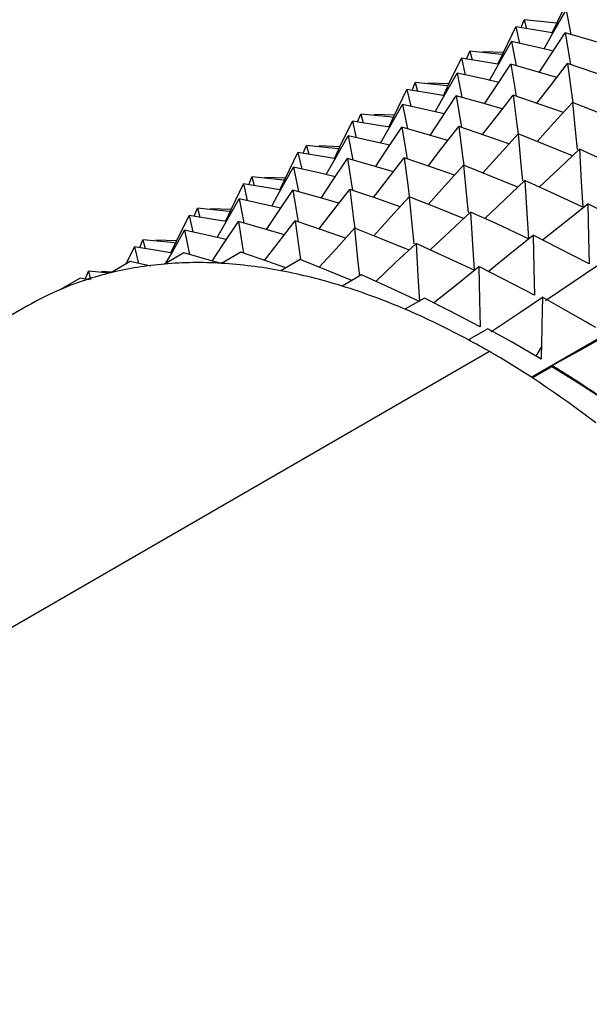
# Model space of a CAD drawing. Header units: millimetres. Extents: x 0 to 489, y 0 to 378.
# Tile 22 of 27: x 268 to 277, y 239 to 255. Entities that reach past the tile are written whole.
import ezdxf

# ---------------------------------------------------------------- set-up
doc = ezdxf.new("R2010")
doc.units = ezdxf.units.MM
doc.header["$LTSCALE"] = 1.75

msp = doc.modelspace()

# ---------------------------------------------------------------- linework, layer by layer
for p, q in [((276.656, 254.938), (276.735, 254.537)), ((275.915, 254.65), (275.968, 254.78)), ((275.968, 254.78), (276.006, 254.635)), ((276.506, 254.725), (275.968, 254.78)), ((275.829, 254.664), (275.892, 254.389)), ((275.758, 254.42), (275.837, 254.019)), ((275.017, 254.131), (275.07, 254.261)), ((275.07, 254.261), (275.108, 254.116)), ((275.625, 254.24), (275.283, 254.252)), ((274.931, 254.146), (274.994, 253.871)), ((274.86, 253.901), (274.939, 253.5)), ((274.119, 253.613), (274.172, 253.743)), ((274.172, 253.743), (274.21, 253.598)), ((274.727, 253.722), (274.385, 253.734)), ((274.033, 253.627), (274.096, 253.353)), ((273.962, 253.383), (274.041, 252.982)), ((273.135, 253.109), (273.198, 252.834)), ((273.221, 253.094), (273.274, 253.224)), ((273.274, 253.224), (273.312, 253.08)), ((273.829, 253.203), (273.487, 253.216)), ((273.064, 252.865), (273.143, 252.463)), ((272.237, 252.59), (272.3, 252.316)), ((272.323, 252.576), (272.376, 252.706)), ((272.376, 252.706), (272.414, 252.561)), ((272.931, 252.685), (272.589, 252.697)), ((272.166, 252.346), (272.245, 251.945)), ((271.425, 252.058), (271.478, 252.188)), ((271.478, 252.188), (271.516, 252.043)), ((272.033, 252.166), (271.691, 252.179)), ((271.339, 252.072), (271.402, 251.797)), ((271.267, 251.828), (271.347, 251.427)), ((270.527, 251.539), (270.58, 251.669)), ((270.58, 251.669), (270.618, 251.524)), ((271.135, 251.648), (270.793, 251.66)), ((270.441, 251.553), (270.504, 251.279)), ((270.369, 251.309), (270.448, 250.908)), ((269.629, 251.021), (269.682, 251.151)), ((269.682, 251.151), (269.72, 251.006)), ((270.237, 251.13), (269.895, 251.142)), ((269.407, 250.754), (269.543, 251.035)), ((269.543, 251.035), (269.606, 250.761)), ((270.357, 250.934), (270.038, 250.75)), ((271.295, 250.945), (270.975, 250.761)), ((272.274, 250.824), (271.954, 250.639)), ((279.424, 250.808), (276.085, 248.881)), ((269.471, 250.791), (269.152, 250.606)), ((269.814, 250.713), (269.471, 250.791)), ((268.645, 250.517), (268.325, 250.332)), ((268.803, 250.491), (268.645, 250.517)), ((268.731, 250.502), (268.784, 250.632)), ((268.784, 250.632), (268.819, 250.496)), ((269.125, 250.598), (268.784, 250.632)), ((269.171, 250.617), (268.997, 250.624)), ((273.286, 250.571), (272.966, 250.386)), ((274.321, 250.189), (274.001, 250.005)), ((267.777, 250.058), (249.127, 239.292)), ((275.37, 249.682), (275.05, 249.498)), ((277.065, 249.747), (276.982, 249.795)), ((276.165, 249.229), (276.25, 249.376)), ((275.397, 249.304), (256.747, 238.537)), ((276.167, 249.228), (276.084, 249.276)), ((276.421, 249.055), (276.102, 248.87))]:
    msp.add_line(p, q)
at = {"flags": 128}
for points in [[(276.43, 254.564), (276.523, 254.758), (276.727, 255.182)], [(276.294, 254.298), (276.425, 254.532), (276.656, 254.938)], [(275.532, 254.046), (275.625, 254.24), (275.829, 254.664)], [(276.43, 254.564), (276.297, 254.587), (275.829, 254.664)], [(276.212, 253.912), (276.387, 254.177), (276.644, 254.563)], [(276.644, 254.563), (276.719, 254.105), (276.73, 254.039)], [(277.402, 254.344), (277.1, 254.433), (276.644, 254.563)], [(275.396, 253.78), (275.527, 254.013), (275.758, 254.42)], [(276.444, 254.263), (276.221, 254.315), (275.758, 254.42)], [(275.608, 254.206), (275.54, 254.213), (275.07, 254.261)], [(274.634, 253.527), (274.727, 253.721), (274.931, 254.146)], [(275.532, 254.046), (275.399, 254.068), (274.931, 254.146)], [(276.177, 253.403), (276.4, 253.692), (276.683, 254.056)], [(276.683, 254.056), (276.746, 253.568), (276.767, 253.414)], [(277.512, 253.768), (277.13, 253.902), (276.683, 254.056)], [(274.498, 253.261), (274.629, 253.495), (274.86, 253.901)], [(275.546, 253.745), (275.323, 253.797), (274.86, 253.901)], [(275.314, 253.393), (275.489, 253.658), (275.746, 254.045)], [(275.746, 254.045), (275.821, 253.587), (275.832, 253.521)], [(276.504, 253.826), (276.202, 253.914), (275.746, 254.045)], [(274.71, 253.688), (274.641, 253.695), (274.172, 253.743)], [(273.736, 253.009), (273.829, 253.203), (274.033, 253.627)], [(274.657, 253.523), (274.501, 253.55), (274.033, 253.627)], [(274.414, 252.872), (274.591, 253.14), (274.848, 253.526)], [(274.848, 253.526), (274.923, 253.068), (274.934, 253.003)], [(275.606, 253.308), (275.304, 253.396), (274.848, 253.526)], [(275.279, 252.884), (275.502, 253.173), (275.785, 253.537)], [(275.785, 253.537), (275.848, 253.05), (275.869, 252.896)], [(276.614, 253.25), (276.232, 253.384), (275.785, 253.537)], [(276.181, 252.771), (276.457, 253.077), (276.764, 253.416)], [(276.764, 253.416), (276.812, 252.902), (276.839, 252.638)], [(277.66, 253.054), (277.199, 253.242), (276.764, 253.416)], [(273.6, 252.743), (273.731, 252.976), (273.962, 253.383)], [(274.648, 253.226), (274.425, 253.278), (273.962, 253.383)], [(272.838, 252.49), (272.93, 252.685), (273.135, 253.109)], [(273.759, 253.005), (273.603, 253.031), (273.135, 253.109)], [(273.812, 253.169), (273.743, 253.177), (273.274, 253.224)], [(273.516, 252.354), (273.693, 252.621), (273.95, 253.008)], [(273.95, 253.008), (274.025, 252.55), (274.036, 252.484)], [(274.708, 252.789), (274.406, 252.878), (273.95, 253.008)], [(274.381, 252.366), (274.604, 252.655), (274.887, 253.019)], [(274.887, 253.019), (274.95, 252.531), (274.971, 252.378)], [(275.716, 252.732), (275.334, 252.865), (274.887, 253.019)], [(272.702, 252.224), (272.833, 252.458), (273.064, 252.865)], [(273.75, 252.708), (273.527, 252.76), (273.064, 252.865)], [(275.283, 252.253), (275.559, 252.559), (275.866, 252.897)], [(275.866, 252.897), (275.914, 252.384), (275.941, 252.12)], [(276.762, 252.535), (276.301, 252.723), (275.866, 252.897)], [(271.94, 251.972), (272.032, 252.166), (272.237, 252.59)], [(272.861, 252.486), (272.705, 252.513), (272.237, 252.59)], [(272.914, 252.651), (272.845, 252.658), (272.376, 252.706)], [(276.215, 252.019), (276.547, 252.333), (276.878, 252.645)], [(276.878, 252.645), (276.908, 252.108), (276.936, 251.686)], [(277.834, 252.204), (277.299, 252.453), (276.878, 252.645)], [(272.618, 251.835), (272.795, 252.103), (273.052, 252.489)], [(273.052, 252.489), (273.127, 252.031), (273.138, 251.966)], [(273.81, 252.271), (273.508, 252.359), (273.052, 252.489)], [(273.483, 251.847), (273.706, 252.137), (273.989, 252.5)], [(273.989, 252.5), (274.052, 252.013), (274.073, 251.859)], [(274.818, 252.213), (274.436, 252.347), (273.989, 252.5)], [(271.804, 251.706), (271.935, 251.939), (272.166, 252.346)], [(272.852, 252.189), (272.629, 252.241), (272.166, 252.346)], [(274.385, 251.734), (274.661, 252.04), (274.968, 252.379)], [(274.968, 252.379), (275.016, 251.865), (275.043, 251.602)], [(275.864, 252.017), (275.403, 252.205), (274.968, 252.379)], [(272.016, 252.132), (271.947, 252.14), (271.478, 252.188)], [(275.317, 251.501), (275.649, 251.815), (275.98, 252.126)], [(275.98, 252.126), (276.01, 251.59), (276.038, 251.168)], [(276.936, 251.686), (276.401, 251.934), (275.98, 252.126)], [(271.042, 251.453), (271.134, 251.648), (271.339, 252.072)], [(271.963, 251.968), (271.807, 251.995), (271.339, 252.072)], [(271.72, 251.317), (271.897, 251.584), (272.154, 251.971)], [(272.154, 251.971), (272.229, 251.513), (272.24, 251.447)], [(272.912, 251.752), (272.61, 251.841), (272.154, 251.971)], [(272.585, 251.329), (272.808, 251.618), (273.091, 251.982)], [(273.091, 251.982), (273.154, 251.494), (273.175, 251.341)], [(273.92, 251.695), (273.538, 251.829), (273.091, 251.982)], [(270.906, 251.188), (271.037, 251.421), (271.267, 251.828)], [(271.954, 251.671), (271.731, 251.723), (271.267, 251.828)], [(273.487, 251.216), (273.763, 251.522), (274.07, 251.861)], [(274.07, 251.861), (274.118, 251.347), (274.145, 251.083)], [(274.966, 251.499), (274.505, 251.687), (274.07, 251.861)], [(271.118, 251.614), (271.049, 251.621), (270.58, 251.669)], [(276.27, 251.148), (276.662, 251.462), (277.015, 251.744)], [(277.015, 251.744), (277.025, 251.189), (277.037, 250.752)], [(277.935, 251.27), (277.42, 251.538), (277.015, 251.744)], [(270.144, 250.935), (270.236, 251.129), (270.441, 251.553)], [(271.065, 251.449), (270.909, 251.476), (270.441, 251.553)], [(270.822, 250.798), (270.999, 251.066), (271.255, 251.453)], [(271.255, 251.453), (271.331, 250.995), (271.342, 250.929)], [(272.014, 251.234), (271.712, 251.322), (271.255, 251.453)], [(271.687, 250.81), (271.91, 251.1), (272.193, 251.464)], [(272.193, 251.464), (272.256, 250.976), (272.277, 250.823)], [(273.021, 251.176), (272.64, 251.31), (272.193, 251.464)], [(274.419, 250.982), (274.751, 251.296), (275.082, 251.608)], [(275.082, 251.608), (275.112, 251.071), (275.14, 250.649)], [(276.038, 251.168), (275.503, 251.416), (275.082, 251.608)], [(270.06, 250.762), (270.139, 250.903), (270.369, 251.309)], [(271.056, 251.153), (270.833, 251.205), (270.369, 251.309)], [(272.589, 250.698), (272.865, 251.003), (273.172, 251.342)], [(273.172, 251.342), (273.22, 250.828), (273.249, 250.55)], [(274.068, 250.98), (273.607, 251.168), (273.172, 251.342)], [(270.22, 251.096), (270.151, 251.103), (269.682, 251.151)], [(275.372, 250.629), (275.764, 250.943), (276.117, 251.226)], [(276.117, 251.226), (276.127, 250.671), (276.139, 250.234)], [(277.037, 250.752), (276.522, 251.019), (276.117, 251.226)], [(270.167, 250.931), (270.011, 250.958), (269.543, 251.035)], [(273.521, 250.464), (273.853, 250.778), (274.184, 251.089)], [(274.184, 251.089), (274.214, 250.553), (274.242, 250.131)], [(275.14, 250.649), (274.605, 250.898), (274.184, 251.089)], [(270.976, 250.757), (270.814, 250.804), (270.357, 250.934)], [(272.038, 250.688), (271.742, 250.792), (271.295, 250.945)], [(273.127, 250.479), (272.709, 250.65), (272.274, 250.824)], [(274.474, 250.111), (274.866, 250.425), (275.219, 250.708)], [(275.219, 250.708), (275.229, 250.152), (275.24, 249.715)], [(276.139, 250.234), (275.624, 250.501), (275.219, 250.708)], [(276.317, 250.147), (276.791, 250.467), (277.166, 250.719)], [(274.242, 250.131), (273.707, 250.379), (273.286, 250.571)], [(275.24, 249.715), (274.726, 249.983), (274.321, 250.189)], [(275.419, 249.629), (275.893, 249.949), (276.268, 250.201)], [(276.268, 250.201), (276.256, 249.739), (276.25, 249.376)], [(277.146, 249.7), (276.655, 249.982), (276.268, 250.201)], [(276.248, 249.181), (275.757, 249.464), (275.37, 249.682)], [(276.427, 249.075), (276.926, 249.353), (277.319, 249.573)], [(276.25, 249.376), (276.249, 249.267), (276.248, 249.181)], [(276.421, 249.055), (276.426, 249.067), (276.427, 249.075)], [(277.254, 248.534), (276.789, 248.828), (276.421, 249.055)]]:
    msp.add_lwpolyline(points, dxfattribs=at)
for centre, radius, start, end in [((270.518, 244.967), 5.802, 94.7517, 103.6237), ((270.583, 244.17), 6.603, 86.6001, 94.7392), ((270.518, 243.069), 7.705, 79.2552, 86.598), ((270.258, 241.698), 9.1, 72.6887, 79.2598), ((270.403, 245.455), 5.301, 103.6482, 113.0711), ((270.328, 245.639), 5.102, 113.1095, 119.9908), ((269.764, 240.107), 10.766, 66.8226, 72.6967), ((269.02, 238.365), 12.661, 61.5594, 66.8317), ((268.386, 237.162), 14.021, 59.9961, 61.6202), ((267.854, 236.252), 15.075, 56.8317, 59.9774), ((269.241, 237.234), 13.85, 59.6084, 60.0023), ((268.57, 236.139), 15.134, 54.9847, 58.7277), ((266.867, 234.753), 16.87, 52.4546, 56.8085)]:
    msp.add_arc(centre, radius, start, end)

doc.saveas('drawing.dxf')
